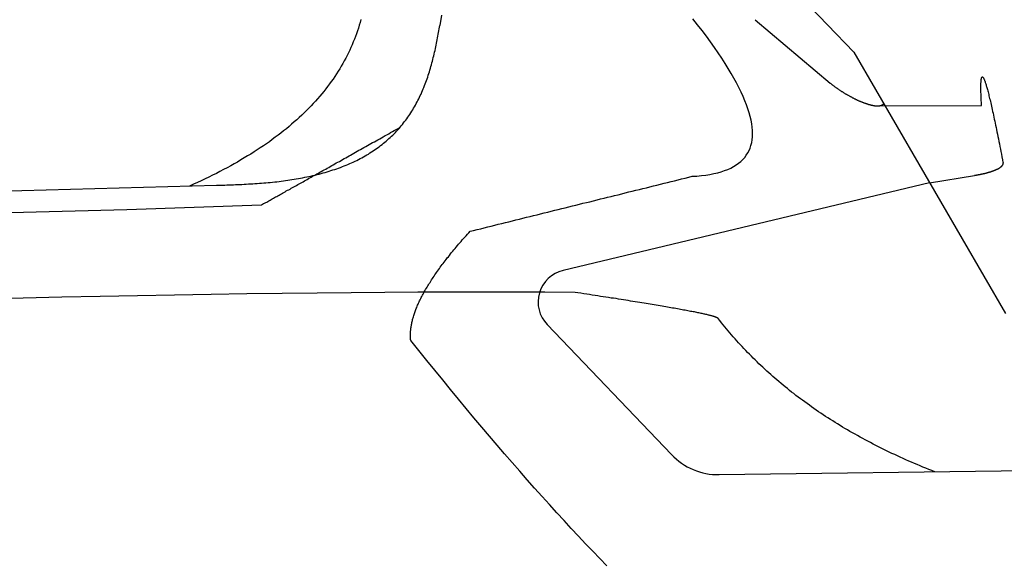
# Model space of a CAD drawing. Extents: x 1073 to 6773, y 6091 to 11516.
# Tile 63 of 65: x 5056 to 5662, y 10766 to 11101. Entities that reach past the tile are written whole.
import ezdxf

# ---------------------------------------------------------------- set-up
doc = ezdxf.new("R2010")
doc.units = 0
doc.layers.add('CAR', color=10, linetype='CONTINUOUS')

msp = doc.modelspace()

# ---------------------------------------------------------------- linework, layer by layer
at = {"layer": 'CAR'}
for p, q in [((5299.97, 11362.53), (5569.28, 11081.25)), ((5508.6, 11101.27), (5554.9, 11062.25)), ((5569.28, 11081.25), (5662.73, 10920.7)), ((5583.6, 11048.33), (5647.95, 11048.54)), ((5616, 11000.97), (5643.62, 11005.46)), ((2526.43, 10927.55), (5177.39, 10999.49)), ((5616, 11000.97), (5390.51, 10947.1)), ((5122.17, 10984.52), (5205.01, 10987.44)), ((2479.7, 10917.38), (5122.17, 10984.52)), ((5380.71, 10913.82), (5457.17, 10833.94)), ((5486.62, 10821.6), (5698.35, 10824.51))]:
    msp.add_line(p, q, dxfattribs=at)
for points in [[(5315.66, 11104.1, 0), (5314.72, 11097.8, 0)], [(5469.97, 11005, 0), (5472.87, 11005.2, 0), (5475.66, 11005.5, 0), (5478.32, 11005.8, 0), (5480.87, 11006.2, 0), (5483.3, 11006.7, 0), (5485.61, 11007.2, 0), (5487.8, 11007.8, 0), (5489.88, 11008.5, 0), (5491.83, 11009.3, 0), (5493.67, 11010.1, 0), (5495.39, 11011, 0), (5497, 11012, 0), (5498.48, 11013.1, 0), (5499.85, 11014.2, 0), (5501.1, 11015.4, 0), (5502.23, 11016.6, 0), (5503.24, 11018, 0), (5504.13, 11019.4, 0), (5504.91, 11020.8, 0), (5505.57, 11022.4, 0), (5506.11, 11024, 0), (5506.53, 11025.7, 0), (5506.83, 11027.4, 0), (5507.02, 11029.3, 0), (5507.09, 11031.2, 0), (5507.04, 11033.1, 0), (5506.87, 11035.2, 0), (5506.58, 11037.3, 0), (5506.18, 11039.5, 0), (5505.66, 11041.8, 0), (5505.02, 11044.1, 0), (5504.26, 11046.5, 0), (5503.38, 11049, 0), (5502.39, 11051.5, 0), (5501.27, 11054.1, 0), (5500.04, 11056.8, 0), (5498.69, 11059.6, 0), (5497.23, 11062.4, 0), (5495.64, 11065.3, 0), (5493.94, 11068.3, 0), (5492.12, 11071.3, 0), (5490.18, 11074.4, 0), (5488.12, 11077.6, 0), (5485.94, 11080.9, 0), (5483.65, 11084.2, 0), (5481.24, 11087.6, 0), (5478.71, 11091.1, 0), (5476.06, 11094.6, 0), (5473.3, 11098.2, 0), (5470.41, 11101.9, 0)], [(5266.17, 11101.4, 0), (5265.68, 11099.6, 0), (5265.16, 11097.9, 0), (5264.61, 11096.1, 0), (5264.04, 11094.4, 0), (5263.44, 11092.7, 0), (5262.81, 11091, 0), (5262.16, 11089.3, 0), (5261.47, 11087.6, 0), (5260.76, 11085.9, 0), (5260.02, 11084.2, 0), (5259.26, 11082.5, 0), (5258.47, 11080.9, 0), (5257.65, 11079.2, 0), (5256.8, 11077.6, 0), (5255.92, 11076, 0), (5255.02, 11074.4, 0), (5254.09, 11072.7, 0), (5253.13, 11071.1, 0), (5252.15, 11069.6, 0), (5251.14, 11068, 0), (5250.1, 11066.4, 0), (5249.03, 11064.8, 0), (5247.94, 11063.3, 0), (5246.81, 11061.8, 0), (5245.67, 11060.2, 0), (5244.49, 11058.7, 0), (5243.29, 11057.2, 0), (5242.05, 11055.7, 0), (5240.8, 11054.2, 0), (5239.51, 11052.7, 0), (5238.2, 11051.2, 0), (5236.86, 11049.8, 0), (5235.49, 11048.3, 0), (5234.09, 11046.9, 0), (5232.67, 11045.4, 0), (5231.22, 11044, 0), (5229.74, 11042.6, 0), (5228.23, 11041.2, 0), (5226.7, 11039.8, 0), (5225.14, 11038.4, 0), (5223.55, 11037, 0), (5221.94, 11035.7, 0), (5220.3, 11034.3, 0), (5218.63, 11032.9, 0), (5216.93, 11031.6, 0), (5215.21, 11030.3, 0), (5213.45, 11029, 0), (5211.67, 11027.6, 0), (5209.87, 11026.3, 0), (5208.03, 11025, 0), (5206.17, 11023.8, 0), (5204.28, 11022.5, 0), (5202.37, 11021.2, 0), (5200.42, 11020, 0), (5198.45, 11018.7, 0), (5196.45, 11017.5, 0), (5194.43, 11016.3, 0), (5192.37, 11015.1, 0), (5190.29, 11013.8, 0), (5188.18, 11012.6, 0), (5186.05, 11011.5, 0), (5183.88, 11010.3, 0), (5181.69, 11009.1, 0), (5179.48, 11008, 0), (5177.23, 11006.8, 0), (5174.96, 11005.7, 0), (5172.66, 11004.5, 0), (5170.33, 11003.4, 0), (5167.98, 11002.3, 0), (5165.59, 11001.2, 0), (5163.18, 11000.1, 0), (5160.75, 10999, 0)], [(5177.39, 10999.5, 0), (5178.65, 10999.5, 0), (5179.93, 10999.6, 0), (5181.21, 10999.6, 0), (5182.49, 10999.6, 0), (5183.78, 10999.7, 0), (5185.08, 10999.7, 0), (5186.39, 10999.8, 0), (5187.7, 10999.8, 0), (5189.01, 10999.9, 0), (5190.33, 10999.9, 0), (5191.66, 11000, 0), (5192.98, 11000, 0), (5194.32, 11000.1, 0), (5195.65, 11000.2, 0), (5196.99, 11000.3, 0), (5198.33, 11000.3, 0), (5199.67, 11000.4, 0), (5201.01, 11000.5, 0), (5202.35, 11000.6, 0), (5203.7, 11000.7, 0), (5205.04, 11000.8, 0), (5206.39, 11000.9, 0), (5207.73, 11001, 0), (5209.08, 11001.2, 0), (5210.42, 11001.3, 0), (5211.77, 11001.4, 0), (5213.11, 11001.6, 0), (5214.45, 11001.7, 0), (5215.78, 11001.9, 0), (5217.12, 11002, 0), (5218.45, 11002.2, 0), (5219.78, 11002.4, 0), (5221.11, 11002.6, 0), (5222.43, 11002.8, 0), (5223.75, 11003, 0), (5225.07, 11003.2, 0), (5226.38, 11003.4, 0), (5227.68, 11003.6, 0), (5228.98, 11003.9, 0), (5230.28, 11004.1, 0), (5231.57, 11004.4, 0), (5232.86, 11004.6, 0), (5234.14, 11004.9, 0), (5235.41, 11005.2, 0), (5236.68, 11005.5, 0), (5237.94, 11005.8, 0), (5239.19, 11006.1, 0), (5240.44, 11006.4, 0), (5241.67, 11006.7, 0), (5242.91, 11007.1, 0), (5244.13, 11007.4, 0), (5245.35, 11007.8, 0), (5246.56, 11008.1, 0), (5247.75, 11008.5, 0), (5248.95, 11008.9, 0), (5250.13, 11009.3, 0), (5251.3, 11009.7, 0), (5252.47, 11010.1, 0), (5253.62, 11010.5, 0), (5254.77, 11011, 0), (5255.91, 11011.4, 0), (5257.04, 11011.9, 0), (5258.15, 11012.3, 0), (5259.26, 11012.8, 0), (5260.36, 11013.3, 0), (5261.45, 11013.8, 0), (5262.53, 11014.3, 0), (5263.59, 11014.8, 0), (5264.65, 11015.3, 0), (5265.69, 11015.9, 0), (5266.73, 11016.4, 0), (5267.75, 11017, 0), (5268.77, 11017.6, 0), (5269.77, 11018.2, 0), (5270.76, 11018.7, 0), (5271.74, 11019.4, 0), (5272.71, 11020, 0), (5273.66, 11020.6, 0), (5274.61, 11021.2, 0), (5275.54, 11021.9, 0), (5276.46, 11022.5, 0), (5277.37, 11023.2, 0), (5278.27, 11023.9, 0), (5279.16, 11024.6, 0), (5280.03, 11025.3, 0), (5280.9, 11026, 0), (5281.75, 11026.7, 0), (5282.59, 11027.4, 0), (5283.41, 11028.2, 0), (5284.23, 11028.9, 0), (5285.03, 11029.7, 0), (5285.82, 11030.4, 0), (5286.6, 11031.2, 0), (5287.37, 11032, 0), (5288.12, 11032.8, 0), (5288.86, 11033.6, 0), (5289.59, 11034.4, 0), (5290.31, 11035.3, 0), (5291.02, 11036.1, 0), (5291.71, 11036.9, 0), (5292.39, 11037.8, 0), (5293.06, 11038.7, 0), (5293.72, 11039.5, 0), (5294.37, 11040.4, 0), (5295, 11041.3, 0), (5295.62, 11042.2, 0), (5296.23, 11043.1, 0), (5296.83, 11044, 0), (5297.42, 11045, 0), (5298, 11045.9, 0), (5298.56, 11046.8, 0), (5299.11, 11047.8, 0), (5299.66, 11048.7, 0), (5300.19, 11049.7, 0), (5300.7, 11050.7, 0), (5301.21, 11051.7, 0), (5301.71, 11052.6, 0), (5302.2, 11053.6, 0), (5302.67, 11054.6, 0), (5303.14, 11055.6, 0), (5303.59, 11056.7, 0), (5304.04, 11057.7, 0), (5304.47, 11058.7, 0), (5304.89, 11059.7, 0), (5305.31, 11060.8, 0), (5305.71, 11061.8, 0), (5306.1, 11062.9, 0), (5306.49, 11063.9, 0), (5306.86, 11065, 0), (5307.23, 11066, 0), (5307.59, 11067.1, 0), (5307.93, 11068.2, 0), (5308.27, 11069.2, 0), (5308.6, 11070.3, 0), (5308.93, 11071.4, 0), (5309.24, 11072.5, 0), (5309.55, 11073.6, 0), (5309.85, 11074.7, 0), (5310.14, 11075.8, 0), (5310.42, 11076.9, 0), (5310.7, 11078, 0), (5310.97, 11079.1, 0), (5311.23, 11080.2, 0), (5311.49, 11081.3, 0), (5311.74, 11082.4, 0), (5311.98, 11083.5, 0), (5312.22, 11084.6, 0), (5312.45, 11085.7, 0), (5312.68, 11086.8, 0), (5312.9, 11087.9, 0), (5313.12, 11089, 0), (5313.33, 11090.1, 0), (5313.54, 11091.2, 0), (5313.75, 11092.3, 0), (5313.95, 11093.4, 0), (5314.14, 11094.5, 0), (5314.34, 11095.6, 0), (5314.53, 11096.7, 0), (5314.72, 11097.8, 0)], [(5647.95, 11048.5, 0), (5647.89, 11049.5, 0), (5647.84, 11050.5, 0), (5647.79, 11051.4, 0), (5647.75, 11052.3, 0), (5647.71, 11053.2, 0), (5647.67, 11054.1, 0), (5647.64, 11054.9, 0), (5647.62, 11055.7, 0), (5647.59, 11056.5, 0), (5647.57, 11057.2, 0), (5647.56, 11057.9, 0), (5647.55, 11058.6, 0), (5647.54, 11059.2, 0), (5647.54, 11059.8, 0), (5647.54, 11060.4, 0), (5647.55, 11061, 0), (5647.56, 11061.5, 0), (5647.57, 11062, 0), (5647.59, 11062.5, 0), (5647.61, 11062.9, 0), (5647.64, 11063.3, 0), (5647.67, 11063.7, 0), (5647.71, 11064.1, 0), (5647.75, 11064.4, 0), (5647.79, 11064.7, 0), (5647.84, 11065, 0), (5647.89, 11065.2, 0), (5647.94, 11065.4, 0), (5648, 11065.6, 0), (5648.07, 11065.8, 0), (5648.14, 11065.9, 0), (5648.21, 11066, 0), (5648.29, 11066.1, 0), (5648.37, 11066.1, 0), (5648.45, 11066.1, 0), (5648.54, 11066.1, 0), (5648.63, 11066, 0), (5648.73, 11066, 0), (5648.83, 11065.8, 0), (5648.94, 11065.7, 0), (5649.05, 11065.5, 0), (5649.16, 11065.3, 0), (5649.28, 11065.1, 0), (5649.4, 11064.9, 0), (5649.53, 11064.6, 0), (5649.66, 11064.3, 0), (5649.79, 11063.9, 0), (5649.93, 11063.6, 0), (5650.07, 11063.2, 0), (5650.22, 11062.7, 0), (5650.37, 11062.3, 0), (5650.53, 11061.8, 0), (5650.69, 11061.3, 0), (5650.85, 11060.7, 0), (5651.02, 11060.2, 0), (5651.19, 11059.6, 0), (5651.36, 11058.9, 0), (5651.54, 11058.3, 0), (5651.73, 11057.6, 0), (5651.92, 11056.9, 0), (5652.11, 11056.1, 0), (5652.31, 11055.4, 0), (5652.51, 11054.5, 0), (5652.71, 11053.7, 0), (5652.92, 11052.8, 0), (5653.13, 11052, 0), (5653.35, 11051, 0), (5653.57, 11050.1, 0), (5653.8, 11049.1, 0), (5654.03, 11048.1, 0), (5654.26, 11047.1, 0), (5654.5, 11046, 0), (5654.74, 11044.9, 0), (5654.99, 11043.8, 0), (5655.24, 11042.6, 0), (5655.49, 11041.4, 0), (5655.75, 11040.2, 0), (5656.02, 11039, 0), (5656.28, 11037.7, 0), (5656.56, 11036.4, 0), (5656.83, 11035.1, 0), (5657.11, 11033.7, 0), (5657.39, 11032.4, 0), (5657.68, 11030.9, 0), (5657.97, 11029.5, 0), (5658.27, 11028, 0), (5658.57, 11026.5, 0), (5658.87, 11025, 0), (5659.18, 11023.4, 0), (5659.5, 11021.8, 0), (5659.81, 11020.2, 0), (5660.13, 11018.6, 0), (5660.46, 11016.9, 0), (5660.79, 11015.2, 0), (5661.12, 11013.5, 0)], [(5554.9, 11062.2, 0), (5555.12, 11062.1, 0), (5555.34, 11061.9, 0), (5555.56, 11061.7, 0), (5555.79, 11061.5, 0), (5556.02, 11061.3, 0), (5556.25, 11061.2, 0), (5556.49, 11061, 0), (5556.73, 11060.8, 0), (5556.98, 11060.6, 0), (5557.23, 11060.4, 0), (5557.48, 11060.2, 0), (5557.74, 11060, 0), (5557.99, 11059.9, 0), (5558.25, 11059.7, 0), (5558.52, 11059.5, 0), (5558.79, 11059.3, 0), (5559.05, 11059.1, 0), (5559.33, 11058.9, 0), (5559.6, 11058.7, 0), (5559.88, 11058.5, 0), (5560.15, 11058.4, 0), (5560.43, 11058.2, 0), (5560.71, 11058, 0), (5561, 11057.8, 0), (5561.28, 11057.6, 0), (5561.57, 11057.4, 0), (5561.86, 11057.2, 0), (5562.15, 11057.1, 0), (5562.44, 11056.9, 0), (5562.73, 11056.7, 0), (5563.02, 11056.5, 0), (5563.31, 11056.3, 0), (5563.61, 11056.2, 0), (5563.9, 11056, 0), (5564.2, 11055.8, 0), (5564.49, 11055.6, 0), (5564.79, 11055.5, 0), (5565.09, 11055.3, 0), (5565.38, 11055.1, 0), (5565.68, 11054.9, 0), (5565.98, 11054.8, 0), (5566.27, 11054.6, 0), (5566.57, 11054.4, 0), (5566.87, 11054.3, 0), (5567.16, 11054.1, 0), (5567.46, 11054, 0), (5567.75, 11053.8, 0), (5568.05, 11053.6, 0), (5568.34, 11053.5, 0), (5568.64, 11053.3, 0), (5568.93, 11053.2, 0), (5569.22, 11053, 0), (5569.51, 11052.9, 0), (5569.8, 11052.7, 0), (5570.09, 11052.6, 0), (5570.38, 11052.5, 0), (5570.67, 11052.3, 0), (5570.95, 11052.2, 0), (5571.24, 11052.1, 0), (5571.52, 11051.9, 0), (5571.8, 11051.8, 0), (5572.08, 11051.7, 0), (5572.36, 11051.5, 0), (5572.64, 11051.4, 0), (5572.92, 11051.3, 0), (5573.19, 11051.2, 0), (5573.46, 11051.1, 0), (5573.73, 11050.9, 0), (5574, 11050.8, 0), (5574.27, 11050.7, 0), (5574.53, 11050.6, 0), (5574.79, 11050.5, 0), (5575.05, 11050.4, 0), (5575.31, 11050.3, 0), (5575.57, 11050.2, 0), (5575.82, 11050.1, 0), (5576.07, 11050, 0), (5576.32, 11049.9, 0), (5576.57, 11049.9, 0), (5576.81, 11049.8, 0), (5577.06, 11049.7, 0), (5577.3, 11049.6, 0), (5577.53, 11049.5, 0), (5577.77, 11049.5, 0), (5578, 11049.4, 0), (5578.23, 11049.3, 0), (5578.46, 11049.2, 0), (5578.68, 11049.2, 0), (5578.91, 11049.1, 0), (5579.13, 11049.1, 0), (5579.34, 11049, 0), (5579.56, 11048.9, 0), (5579.77, 11048.9, 0), (5579.98, 11048.8, 0), (5580.18, 11048.8, 0), (5580.39, 11048.7, 0), (5580.59, 11048.7, 0), (5580.78, 11048.7, 0), (5580.98, 11048.6, 0), (5581.17, 11048.6, 0), (5581.36, 11048.6, 0), (5581.54, 11048.5, 0), (5581.73, 11048.5, 0), (5581.91, 11048.5, 0), (5582.09, 11048.4, 0), (5582.26, 11048.4, 0), (5582.43, 11048.4, 0), (5582.6, 11048.4, 0), (5582.77, 11048.4, 0), (5582.93, 11048.4, 0), (5583.09, 11048.3, 0), (5583.25, 11048.3, 0), (5583.4, 11048.3, 0), (5583.55, 11048.3, 0), (5583.7, 11048.3, 0), (5583.85, 11048.3, 0), (5583.99, 11048.3, 0), (5584.13, 11048.3, 0), (5584.27, 11048.3, 0), (5584.4, 11048.3, 0), (5584.53, 11048.4, 0), (5584.66, 11048.4, 0), (5584.79, 11048.4, 0), (5584.91, 11048.4, 0), (5585.03, 11048.4, 0), (5585.15, 11048.4, 0), (5585.26, 11048.4, 0), (5585.38, 11048.5, 0), (5585.49, 11048.5, 0), (5585.59, 11048.5, 0), (5585.7, 11048.5, 0), (5585.8, 11048.6, 0), (5585.9, 11048.6, 0), (5586, 11048.6, 0), (5586.09, 11048.6, 0), (5586.18, 11048.7, 0), (5586.27, 11048.7, 0), (5586.36, 11048.7, 0), (5586.44, 11048.8, 0), (5586.53, 11048.8, 0), (5586.61, 11048.8, 0), (5586.69, 11048.9, 0), (5586.76, 11048.9, 0), (5586.84, 11049, 0), (5586.91, 11049, 0), (5586.98, 11049, 0), (5587.04, 11049.1, 0), (5587.11, 11049.1, 0), (5587.17, 11049.2, 0), (5587.24, 11049.2, 0), (5587.3, 11049.2, 0), (5587.35, 11049.3, 0), (5587.41, 11049.3, 0), (5587.47, 11049.4, 0), (5587.52, 11049.4, 0), (5587.57, 11049.4, 0), (5587.62, 11049.5, 0), (5587.67, 11049.5, 0), (5587.72, 11049.6, 0)], [(5205.01, 10987.4, 0), (5205.65, 10987.8, 0), (5206.29, 10988.2, 0), (5206.93, 10988.5, 0), (5207.59, 10988.9, 0), (5208.24, 10989.2, 0), (5208.91, 10989.6, 0), (5209.58, 10990, 0), (5210.25, 10990.4, 0), (5210.93, 10990.7, 0), (5211.62, 10991.1, 0), (5212.31, 10991.5, 0), (5213, 10991.9, 0), (5213.71, 10992.3, 0), (5214.41, 10992.7, 0), (5215.13, 10993.1, 0), (5215.84, 10993.5, 0), (5216.57, 10993.9, 0), (5217.3, 10994.3, 0), (5218.03, 10994.7, 0), (5218.78, 10995.1, 0), (5219.52, 10995.5, 0), (5220.27, 10996, 0), (5221.03, 10996.4, 0), (5221.79, 10996.8, 0), (5222.56, 10997.2, 0), (5223.34, 10997.7, 0), (5224.12, 10998.1, 0), (5224.9, 10998.6, 0), (5225.69, 10999, 0), (5226.49, 10999.4, 0), (5227.29, 10999.9, 0), (5228.1, 11000.3, 0), (5228.91, 11000.8, 0), (5229.73, 11001.3, 0), (5230.55, 11001.7, 0), (5231.38, 11002.2, 0), (5232.22, 11002.6, 0), (5233.06, 11003.1, 0), (5233.91, 11003.6, 0), (5234.76, 11004.1, 0), (5235.61, 11004.5, 0), (5236.48, 11005, 0), (5237.35, 11005.5, 0), (5238.22, 11006, 0), (5239.1, 11006.5, 0), (5239.98, 11007, 0), (5240.88, 11007.5, 0), (5241.77, 11008, 0), (5242.67, 11008.5, 0), (5243.58, 11009, 0), (5244.49, 11009.5, 0), (5245.41, 11010, 0), (5246.34, 11010.5, 0), (5247.27, 11011.1, 0), (5248.2, 11011.6, 0), (5249.14, 11012.1, 0), (5250.09, 11012.6, 0), (5251.04, 11013.2, 0), (5252, 11013.7, 0), (5252.96, 11014.2, 0), (5253.93, 11014.8, 0), (5254.9, 11015.3, 0), (5255.88, 11015.9, 0), (5256.86, 11016.4, 0), (5257.85, 11017, 0), (5258.85, 11017.5, 0), (5259.85, 11018.1, 0), (5260.86, 11018.7, 0), (5261.87, 11019.2, 0), (5262.89, 11019.8, 0), (5263.91, 11020.4, 0), (5264.94, 11021, 0), (5265.98, 11021.5, 0), (5267.02, 11022.1, 0), (5268.06, 11022.7, 0), (5269.12, 11023.3, 0), (5270.17, 11023.9, 0), (5271.23, 11024.5, 0), (5272.3, 11025.1, 0), (5273.38, 11025.7, 0), (5274.46, 11026.3, 0), (5275.54, 11026.9, 0), (5276.63, 11027.5, 0), (5277.73, 11028.1, 0), (5278.83, 11028.7, 0), (5279.93, 11029.3, 0), (5281.05, 11030, 0), (5282.16, 11030.6, 0), (5283.29, 11031.2, 0), (5284.42, 11031.9, 0), (5285.55, 11032.5, 0), (5286.69, 11033.1, 0), (5287.84, 11033.8, 0), (5288.99, 11034.4, 0), (5290.15, 11035.1, 0)], [(5661.12, 11013.5, 0), (5661.13, 11013.4, 0), (5661.13, 11013.3, 0), (5661.13, 11013.2, 0), (5661.13, 11013.1, 0), (5661.12, 11013, 0), (5661.11, 11012.9, 0), (5661.1, 11012.9, 0), (5661.09, 11012.8, 0), (5661.07, 11012.7, 0), (5661.05, 11012.6, 0), (5661.03, 11012.5, 0), (5661, 11012.4, 0), (5660.97, 11012.4, 0), (5660.94, 11012.3, 0), (5660.91, 11012.2, 0), (5660.87, 11012.1, 0), (5660.83, 11012, 0), (5660.79, 11012, 0), (5660.75, 11011.9, 0), (5660.7, 11011.8, 0), (5660.65, 11011.7, 0), (5660.6, 11011.6, 0), (5660.54, 11011.6, 0), (5660.48, 11011.5, 0), (5660.42, 11011.4, 0), (5660.36, 11011.3, 0), (5660.29, 11011.2, 0), (5660.22, 11011.2, 0), (5660.15, 11011.1, 0), (5660.08, 11011, 0), (5660, 11010.9, 0), (5659.92, 11010.9, 0), (5659.84, 11010.8, 0), (5659.76, 11010.7, 0), (5659.68, 11010.6, 0), (5659.59, 11010.6, 0), (5659.5, 11010.5, 0), (5659.4, 11010.4, 0), (5659.31, 11010.4, 0), (5659.21, 11010.3, 0), (5659.11, 11010.2, 0), (5659.01, 11010.1, 0), (5658.9, 11010.1, 0), (5658.8, 11010, 0), (5658.69, 11009.9, 0), (5658.58, 11009.9, 0), (5658.46, 11009.8, 0), (5658.35, 11009.7, 0), (5658.23, 11009.6, 0), (5658.11, 11009.6, 0), (5657.99, 11009.5, 0), (5657.86, 11009.4, 0), (5657.74, 11009.4, 0), (5657.61, 11009.3, 0), (5657.48, 11009.2, 0), (5657.34, 11009.2, 0), (5657.21, 11009.1, 0), (5657.07, 11009, 0), (5656.93, 11009, 0), (5656.79, 11008.9, 0), (5656.65, 11008.9, 0), (5656.5, 11008.8, 0), (5656.36, 11008.7, 0), (5656.21, 11008.7, 0), (5656.06, 11008.6, 0), (5655.9, 11008.5, 0), (5655.75, 11008.5, 0), (5655.59, 11008.4, 0), (5655.43, 11008.4, 0), (5655.27, 11008.3, 0), (5655.11, 11008.2, 0), (5654.95, 11008.2, 0), (5654.78, 11008.1, 0), (5654.61, 11008.1, 0), (5654.45, 11008, 0), (5654.27, 11007.9, 0), (5654.1, 11007.9, 0), (5653.93, 11007.8, 0), (5653.75, 11007.8, 0), (5653.57, 11007.7, 0), (5653.39, 11007.6, 0), (5653.21, 11007.6, 0), (5653.03, 11007.5, 0), (5652.84, 11007.5, 0), (5652.66, 11007.4, 0), (5652.47, 11007.4, 0), (5652.28, 11007.3, 0), (5652.09, 11007.3, 0), (5651.9, 11007.2, 0), (5651.7, 11007.2, 0), (5651.51, 11007.1, 0), (5651.31, 11007.1, 0), (5651.11, 11007, 0), (5650.91, 11006.9, 0), (5650.71, 11006.9, 0), (5650.51, 11006.8, 0), (5650.31, 11006.8, 0), (5650.1, 11006.7, 0), (5649.89, 11006.7, 0), (5649.69, 11006.6, 0), (5649.48, 11006.6, 0), (5649.26, 11006.6, 0), (5649.05, 11006.5, 0), (5648.84, 11006.5, 0), (5648.62, 11006.4, 0), (5648.41, 11006.4, 0), (5648.19, 11006.3, 0), (5647.97, 11006.3, 0), (5647.75, 11006.2, 0), (5647.53, 11006.2, 0), (5647.31, 11006.1, 0), (5647.09, 11006.1, 0), (5646.86, 11006, 0), (5646.64, 11006, 0), (5646.41, 11006, 0), (5646.18, 11005.9, 0), (5645.95, 11005.9, 0), (5645.72, 11005.8, 0), (5645.49, 11005.8, 0), (5645.26, 11005.7, 0), (5645.03, 11005.7, 0), (5644.79, 11005.7, 0), (5644.56, 11005.6, 0), (5644.32, 11005.6, 0), (5644.09, 11005.5, 0), (5643.85, 11005.5, 0), (5643.61, 11005.5, 0)], [(5333.32, 10971.2, 0), (5335.49, 10971.7, 0), (5337.66, 10972.3, 0), (5339.83, 10972.8, 0), (5342, 10973.4, 0), (5344.17, 10973.9, 0), (5346.33, 10974.4, 0), (5348.5, 10975, 0), (5350.67, 10975.5, 0), (5352.84, 10976, 0), (5355.01, 10976.6, 0), (5357.18, 10977.1, 0), (5359.35, 10977.6, 0), (5361.52, 10978.2, 0), (5363.69, 10978.7, 0), (5365.86, 10979.3, 0), (5368.03, 10979.8, 0), (5370.19, 10980.3, 0), (5372.36, 10980.9, 0), (5374.53, 10981.4, 0), (5376.7, 10981.9, 0), (5378.87, 10982.5, 0), (5381.04, 10983, 0), (5383.21, 10983.5, 0), (5385.38, 10984.1, 0), (5387.55, 10984.6, 0), (5389.72, 10985.2, 0), (5391.89, 10985.7, 0), (5394.05, 10986.2, 0), (5396.22, 10986.8, 0), (5398.39, 10987.3, 0), (5400.56, 10987.8, 0), (5402.73, 10988.4, 0), (5404.9, 10988.9, 0), (5407.07, 10989.4, 0), (5409.24, 10990, 0), (5411.41, 10990.5, 0), (5413.58, 10991.1, 0), (5415.74, 10991.6, 0), (5417.91, 10992.1, 0), (5420.08, 10992.7, 0), (5422.25, 10993.2, 0), (5424.42, 10993.7, 0), (5426.59, 10994.3, 0), (5428.76, 10994.8, 0), (5430.93, 10995.4, 0), (5433.1, 10995.9, 0), (5435.27, 10996.4, 0), (5437.44, 10997, 0), (5439.6, 10997.5, 0), (5441.77, 10998, 0), (5443.94, 10998.6, 0), (5446.11, 10999.1, 0), (5448.28, 10999.6, 0), (5450.45, 11000.2, 0), (5452.62, 11000.7, 0), (5454.79, 11001.3, 0), (5456.96, 11001.8, 0), (5459.13, 11002.3, 0), (5461.29, 11002.9, 0), (5463.46, 11003.4, 0), (5465.63, 11003.9, 0), (5467.8, 11004.5, 0), (5469.97, 11005, 0)], [(5296.8, 10904.1, 0), (5296.75, 10904.6, 0), (5296.71, 10905.1, 0), (5296.67, 10905.7, 0), (5296.65, 10906.2, 0), (5296.63, 10906.7, 0), (5296.63, 10907.2, 0), (5296.63, 10907.8, 0), (5296.65, 10908.3, 0), (5296.67, 10908.9, 0), (5296.7, 10909.4, 0), (5296.74, 10910, 0), (5296.79, 10910.5, 0), (5296.85, 10911.1, 0), (5296.92, 10911.6, 0), (5297, 10912.2, 0), (5297.08, 10912.8, 0), (5297.18, 10913.4, 0), (5297.29, 10913.9, 0), (5297.4, 10914.5, 0), (5297.53, 10915.1, 0), (5297.66, 10915.7, 0), (5297.8, 10916.3, 0), (5297.96, 10916.9, 0), (5298.12, 10917.5, 0), (5298.29, 10918.1, 0), (5298.47, 10918.7, 0), (5298.66, 10919.4, 0), (5298.86, 10920, 0), (5299.06, 10920.6, 0), (5299.28, 10921.2, 0), (5299.51, 10921.9, 0), (5299.74, 10922.5, 0), (5299.99, 10923.1, 0), (5300.24, 10923.8, 0), (5300.51, 10924.4, 0), (5300.78, 10925.1, 0), (5301.06, 10925.8, 0), (5301.35, 10926.4, 0), (5301.65, 10927.1, 0), (5301.96, 10927.8, 0), (5302.28, 10928.4, 0), (5302.61, 10929.1, 0), (5302.95, 10929.8, 0), (5303.3, 10930.5, 0), (5303.65, 10931.2, 0), (5304.02, 10931.9, 0), (5304.4, 10932.6, 0), (5304.78, 10933.3, 0), (5305.17, 10934, 0), (5305.58, 10934.7, 0), (5305.99, 10935.4, 0), (5306.41, 10936.2, 0), (5306.84, 10936.9, 0), (5307.28, 10937.6, 0), (5307.73, 10938.4, 0), (5308.19, 10939.1, 0), (5308.66, 10939.8, 0), (5309.13, 10940.6, 0), (5309.62, 10941.3, 0), (5310.12, 10942.1, 0), (5310.62, 10942.9, 0), (5311.14, 10943.6, 0), (5311.66, 10944.4, 0), (5312.19, 10945.2, 0), (5312.74, 10945.9, 0), (5313.29, 10946.7, 0), (5313.85, 10947.5, 0), (5314.42, 10948.3, 0), (5315, 10949.1, 0), (5315.59, 10949.9, 0), (5316.18, 10950.7, 0), (5316.79, 10951.5, 0), (5317.41, 10952.3, 0), (5318.03, 10953.1, 0), (5318.67, 10953.9, 0), (5319.31, 10954.8, 0), (5319.97, 10955.6, 0), (5320.63, 10956.4, 0), (5321.3, 10957.3, 0), (5321.98, 10958.1, 0), (5322.67, 10958.9, 0), (5323.37, 10959.8, 0), (5324.08, 10960.6, 0), (5324.8, 10961.5, 0), (5325.53, 10962.4, 0), (5326.27, 10963.2, 0), (5327.01, 10964.1, 0), (5327.77, 10965, 0), (5328.54, 10965.9, 0), (5329.31, 10966.7, 0), (5330.09, 10967.6, 0), (5330.89, 10968.5, 0), (5331.69, 10969.4, 0), (5332.5, 10970.3, 0), (5333.32, 10971.2, 0)], [(5397.87, 10933.6, 0), (5379.24, 10933.7, 0), (5360.26, 10933.8, 0), (5340.94, 10933.8, 0), (5321.27, 10933.7, 0), (5301.27, 10933.7, 0), (5280.91, 10933.5, 0), (5260.22, 10933.4, 0), (5239.17, 10933.2, 0), (5217.79, 10933, 0), (5196.06, 10932.7, 0), (5173.99, 10932.4, 0), (5151.57, 10932, 0), (5128.81, 10931.6, 0), (5105.71, 10931.2, 0), (5082.26, 10930.7, 0), (5058.46, 10930.2, 0), (5034.33, 10929.6, 0)], [(5486, 10917.6, 0), (5485.97, 10917.6, 0), (5485.91, 10917.7, 0), (5485.84, 10917.8, 0), (5485.74, 10917.9, 0), (5485.63, 10917.9, 0), (5485.49, 10918, 0), (5485.34, 10918.1, 0), (5485.17, 10918.2, 0), (5484.98, 10918.2, 0), (5484.78, 10918.3, 0), (5484.55, 10918.4, 0), (5484.3, 10918.5, 0), (5484.04, 10918.6, 0), (5483.75, 10918.7, 0), (5483.45, 10918.8, 0), (5483.13, 10918.9, 0), (5482.79, 10919, 0), (5482.43, 10919.1, 0), (5482.05, 10919.2, 0), (5481.65, 10919.3, 0), (5481.24, 10919.4, 0), (5480.8, 10919.5, 0), (5480.35, 10919.6, 0), (5479.87, 10919.7, 0), (5479.38, 10919.9, 0), (5478.87, 10920, 0), (5478.34, 10920.1, 0), (5477.79, 10920.2, 0), (5477.22, 10920.3, 0), (5476.64, 10920.5, 0), (5476.03, 10920.6, 0), (5475.41, 10920.7, 0), (5474.76, 10920.9, 0), (5474.1, 10921, 0), (5473.42, 10921.1, 0), (5472.72, 10921.3, 0), (5472, 10921.4, 0), (5471.26, 10921.6, 0), (5470.5, 10921.7, 0), (5469.73, 10921.9, 0), (5468.93, 10922, 0), (5468.12, 10922.2, 0), (5467.28, 10922.3, 0), (5466.43, 10922.5, 0), (5465.56, 10922.7, 0), (5464.67, 10922.8, 0), (5463.76, 10923, 0), (5462.83, 10923.2, 0), (5461.89, 10923.3, 0), (5460.92, 10923.5, 0), (5459.94, 10923.7, 0), (5458.93, 10923.9, 0), (5457.91, 10924, 0), (5456.87, 10924.2, 0), (5455.81, 10924.4, 0), (5454.73, 10924.6, 0), (5453.63, 10924.8, 0), (5452.52, 10925, 0), (5451.38, 10925.2, 0), (5450.22, 10925.4, 0), (5449.05, 10925.6, 0), (5447.86, 10925.8, 0), (5446.65, 10926, 0), (5445.41, 10926.2, 0), (5444.17, 10926.4, 0), (5442.9, 10926.6, 0), (5441.61, 10926.8, 0), (5440.3, 10927, 0), (5438.98, 10927.2, 0), (5437.63, 10927.4, 0), (5436.27, 10927.7, 0), (5434.89, 10927.9, 0), (5433.49, 10928.1, 0), (5432.07, 10928.3, 0), (5430.63, 10928.6, 0), (5429.17, 10928.8, 0), (5427.69, 10929, 0), (5426.2, 10929.3, 0), (5424.68, 10929.5, 0), (5423.15, 10929.8, 0), (5421.59, 10930, 0), (5420.02, 10930.2, 0), (5418.43, 10930.5, 0), (5416.82, 10930.7, 0), (5415.19, 10931, 0), (5413.55, 10931.2, 0), (5411.88, 10931.5, 0), (5410.2, 10931.8, 0), (5408.49, 10932, 0), (5406.77, 10932.3, 0), (5405.03, 10932.5, 0), (5403.27, 10932.8, 0), (5401.49, 10933.1, 0), (5399.69, 10933.4, 0), (5397.87, 10933.6, 0)], [(5619.1, 10823.4, 0), (5617.29, 10824.1, 0), (5615.49, 10824.8, 0), (5613.69, 10825.6, 0), (5611.91, 10826.3, 0), (5610.13, 10827, 0), (5608.36, 10827.8, 0), (5606.6, 10828.5, 0), (5604.85, 10829.3, 0), (5603.11, 10830, 0), (5601.38, 10830.8, 0), (5599.65, 10831.6, 0), (5597.94, 10832.3, 0), (5596.23, 10833.1, 0), (5594.53, 10833.9, 0), (5592.84, 10834.7, 0), (5591.16, 10835.5, 0), (5589.49, 10836.3, 0), (5587.83, 10837.1, 0), (5586.17, 10837.9, 0), (5584.53, 10838.8, 0), (5582.89, 10839.6, 0), (5581.26, 10840.4, 0), (5579.64, 10841.3, 0), (5578.03, 10842.1, 0), (5576.43, 10843, 0), (5574.84, 10843.8, 0), (5573.25, 10844.7, 0), (5571.68, 10845.6, 0), (5570.11, 10846.4, 0), (5568.55, 10847.3, 0), (5567, 10848.2, 0), (5565.46, 10849.1, 0), (5563.93, 10850, 0), (5562.41, 10850.9, 0), (5560.89, 10851.8, 0), (5559.39, 10852.8, 0), (5557.89, 10853.7, 0), (5556.4, 10854.6, 0), (5554.92, 10855.6, 0), (5553.45, 10856.5, 0), (5551.99, 10857.4, 0), (5550.53, 10858.4, 0), (5549.09, 10859.4, 0), (5547.65, 10860.3, 0), (5546.23, 10861.3, 0), (5544.81, 10862.3, 0), (5543.4, 10863.3, 0), (5542, 10864.3, 0), (5540.61, 10865.3, 0), (5539.22, 10866.3, 0), (5537.85, 10867.3, 0), (5536.48, 10868.3, 0), (5535.12, 10869.3, 0), (5533.77, 10870.3, 0), (5532.44, 10871.4, 0), (5531.1, 10872.4, 0), (5529.78, 10873.4, 0), (5528.47, 10874.5, 0), (5527.16, 10875.6, 0), (5525.87, 10876.6, 0), (5524.58, 10877.7, 0), (5523.3, 10878.8, 0), (5522.03, 10879.8, 0), (5520.77, 10880.9, 0), (5519.52, 10882, 0), (5518.27, 10883.1, 0), (5517.04, 10884.2, 0), (5515.81, 10885.3, 0), (5514.59, 10886.5, 0), (5513.39, 10887.6, 0), (5512.19, 10888.7, 0), (5510.99, 10889.8, 0), (5509.81, 10891, 0), (5508.64, 10892.1, 0), (5507.47, 10893.3, 0), (5506.32, 10894.4, 0), (5505.17, 10895.6, 0), (5504.03, 10896.8, 0), (5502.9, 10898, 0), (5501.78, 10899.1, 0), (5500.67, 10900.3, 0), (5499.56, 10901.5, 0), (5498.47, 10902.7, 0), (5497.38, 10903.9, 0), (5496.3, 10905.1, 0), (5495.23, 10906.4, 0), (5494.17, 10907.6, 0), (5493.12, 10908.8, 0), (5492.08, 10910, 0), (5491.04, 10911.3, 0), (5490.02, 10912.5, 0), (5489, 10913.8, 0), (5487.99, 10915, 0), (5487, 10916.3, 0), (5486, 10917.6, 0)], [(5417.42, 10765.5, 0), (5413.09, 10770, 0), (5408.74, 10774.5, 0), (5404.36, 10779.1, 0), (5399.96, 10783.8, 0), (5395.54, 10788.5, 0), (5391.09, 10793.4, 0), (5386.61, 10798.2, 0), (5382.11, 10803.2, 0), (5377.58, 10808.2, 0), (5373.03, 10813.3, 0), (5368.45, 10818.5, 0), (5363.85, 10823.7, 0), (5359.23, 10829, 0), (5354.58, 10834.4, 0), (5349.9, 10839.8, 0), (5345.2, 10845.3, 0), (5340.47, 10850.9, 0), (5335.72, 10856.5, 0), (5330.94, 10862.2, 0), (5326.14, 10868, 0), (5321.31, 10873.9, 0), (5316.46, 10879.8, 0), (5311.58, 10885.8, 0), (5306.68, 10891.8, 0), (5301.75, 10897.9, 0), (5296.8, 10904.1, 0)]]:
    msp.add_polyline3d(points, dxfattribs=at)
for centre, radius, start, end in [((5395.16, 10927.65), 20, 103.43575, 223.74729), ((5486.07, 10861.6), 40, 223.74729, 270.78612)]:
    msp.add_arc(centre, radius, start, end, dxfattribs=at)

doc.saveas('drawing.dxf')
